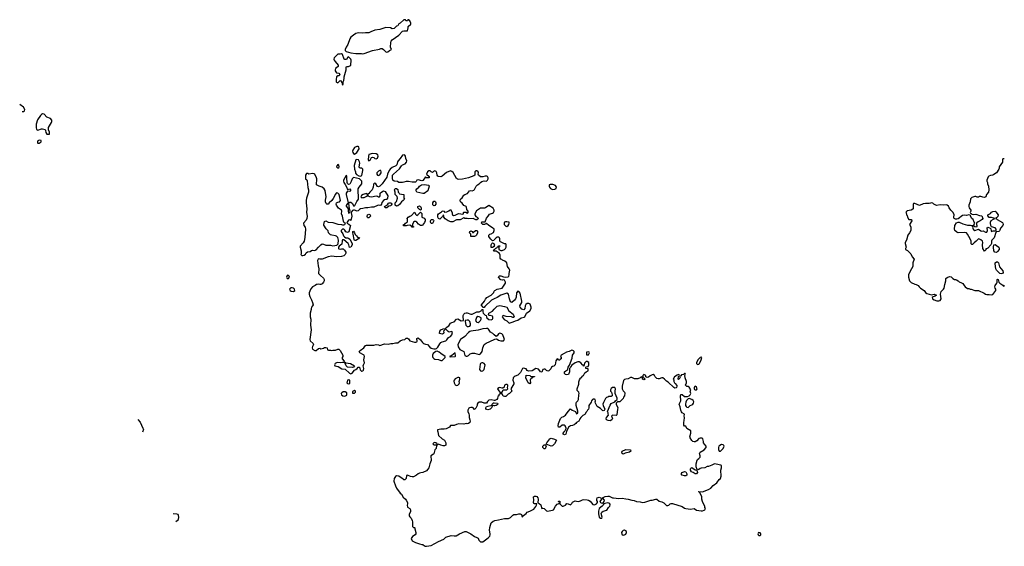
# Model space of a CAD drawing. Header units: inches. Extents: x 2396598 to 2566999, y 262085 to 451979.
# Tile 3 of 256: x 2422088 to 2438502, y 280501 to 289286. Entities that reach past the tile are written whole.
import ezdxf

# ---------------------------------------------------------------- set-up
doc = ezdxf.new("R2010")
doc.units = ezdxf.units.IN
doc.header["$MEASUREMENT"] = 0
doc.layers.add('C4228', color=7, linetype='Continuous')
doc.layers.add('C4238', color=7, linetype='Continuous')

msp = doc.modelspace()

# ---------------------------------------------------------------- linework, layer by layer
at = {"layer": 'C4228', "color": 5, "elevation": 60}
for points in [[(2428570, 289286), (2428558, 289282), (2428550, 289266), (2428527, 289267), (2428522, 289282), (2428490, 289286), (2428433, 289227), (2428406, 289214), (2428390, 289186), (2428370, 289178), (2428330, 289138), (2428296, 289136), (2428269, 289149), (2428190, 289153), (2428090, 289122), (2428010, 289113), (2427996, 289104), (2427952, 289090), (2427910, 289069), (2427850, 289069), (2427810, 289063), (2427730, 289069), (2427690, 289055), (2427650, 289029), (2427610, 288995), (2427591, 288969), (2427557, 288870), (2427530, 288829), (2427511, 288790), (2427516, 288770), (2427530, 288756), (2427610, 288731), (2427690, 288721), (2427784, 288724), (2427810, 288714), (2427830, 288722), (2427968, 288772), (2428084, 288796), (2428110, 288806), (2428130, 288803), (2428150, 288791), (2428190, 288752), (2428210, 288742), (2428226, 288750), (2428250, 288774), (2428286, 288790), (2428269, 288829), (2428275, 288905), (2428282, 288930), (2428298, 288950), (2428408, 289030), (2428468, 289092), (2428490, 289102), (2428550, 289102), (2428566, 289150), (2428566, 289170), (2428606, 289210), (2428606, 289230), (2428590, 289266)], [(2427450, 288715), (2427430, 288709), (2427390, 288708), (2427332, 288650), (2427326, 288630), (2427331, 288610), (2427346, 288586), (2427398, 288530), (2427395, 288505), (2427351, 288470), (2427345, 288450), (2427346, 288430), (2427370, 288398), (2427410, 288392), (2427422, 288370), (2427414, 288350), (2427390, 288348), (2427367, 288333), (2427361, 288290), (2427365, 288250), (2427370, 288242), (2427390, 288234), (2427430, 288274), (2427444, 288264), (2427460, 288240), (2427470, 288194), (2427478, 288210), (2427478, 288250), (2427490, 288274), (2427499, 288310), (2427499, 288330), (2427529, 288450), (2427529, 288491), (2427536, 288504), (2427570, 288507), (2427590, 288516), (2427607, 288530), (2427615, 288610), (2427609, 288630), (2427584, 288650), (2427570, 288669), (2427558, 288662), (2427536, 288624), (2427530, 288619), (2427510, 288619), (2427499, 288630), (2427470, 288706)], [(2422470, 287714), (2422450, 287705), (2422435, 287690), (2422384, 287616), (2422362, 287542), (2422361, 287490), (2422370, 287454), (2422390, 287442), (2422450, 287465), (2422470, 287465), (2422510, 287452), (2422520, 287440), (2422524, 287404), (2422538, 287378), (2422570, 287374), (2422582, 287378), (2422586, 287410), (2422568, 287450), (2422569, 287490), (2422619, 287570), (2422624, 287590), (2422622, 287610), (2422599, 287639), (2422538, 287658), (2422494, 287710)], [(2422410, 287275), (2422390, 287266), (2422382, 287250), (2422382, 287230), (2422390, 287225), (2422410, 287226), (2422448, 287250), (2422446, 287270)], [(2427733, 287173), (2427708, 287172), (2427670, 287153), (2427641, 287110), (2427637, 287090), (2427641, 287070), (2427650, 287052), (2427670, 287045), (2427710, 287071), (2427749, 287130), (2427744, 287164)], [(2427705, 286955), (2427690, 286946), (2427666, 286854), (2427670, 286794), (2427685, 286750), (2427687, 286727), (2427704, 286704), (2427740, 286680), (2427770, 286676), (2427790, 286685), (2427809, 286770), (2427808, 286790), (2427790, 286808), (2427770, 286808), (2427755, 286815), (2427749, 286829), (2427757, 286890), (2427755, 286915), (2427738, 286950)], [(2427970, 287053), (2427910, 287035), (2427901, 287010), (2427898, 286950), (2427910, 286932), (2427930, 286942), (2427945, 286975), (2427955, 286985), (2427969, 286991), (2427990, 286985), (2428010, 286971), (2428030, 286967), (2428050, 286978), (2428065, 287010), (2428059, 287030), (2428030, 287047)], [(2427390, 286869), (2427375, 286850), (2427371, 286830), (2427390, 286811), (2427410, 286821), (2427414, 286830), (2427410, 286858)], [(2428090, 286769), (2428070, 286759), (2428041, 286730), (2428041, 286710), (2428050, 286692), (2428070, 286687), (2428090, 286696), (2428114, 286730), (2428115, 286750), (2428108, 286768)], [(2426970, 286722), (2426910, 286708), (2426890, 286718), (2426870, 286718), (2426854, 286690), (2426854, 286630), (2426873, 286613), (2426880, 286600), (2426891, 286489), (2426903, 286450), (2426904, 286430), (2426904, 286410), (2426868, 286310), (2426862, 286270), (2426862, 286230), (2426874, 286130), (2426867, 286070), (2426881, 286010), (2426875, 285970), (2426861, 285939), (2426819, 285890), (2426823, 285850), (2426844, 285824), (2426851, 285791), (2426843, 285650), (2426828, 285592), (2426816, 285564), (2426766, 285510), (2426761, 285490), (2426778, 285430), (2426778, 285382), (2426774, 285370), (2426793, 285353), (2426810, 285352), (2426830, 285358), (2426850, 285372), (2426864, 285396), (2426886, 285414), (2426930, 285419), (2426950, 285435), (2426970, 285441), (2427010, 285438), (2427030, 285447), (2427070, 285494), (2427110, 285532), (2427130, 285545), (2427150, 285541), (2427190, 285524), (2427267, 285527), (2427310, 285516), (2427376, 285524), (2427395, 285545), (2427404, 285610), (2427394, 285654), (2427370, 285675), (2427350, 285682), (2427291, 285689), (2427270, 285698), (2427233, 285730), (2427230, 285766), (2427196, 285796), (2427160, 285860), (2427157, 285870), (2427170, 285922), (2427190, 285931), (2427231, 285911), (2427310, 285903), (2427390, 285873), (2427450, 285870), (2427470, 285864), (2427490, 285863), (2427508, 285870), (2427518, 285890), (2427499, 285899), (2427483, 285923), (2427470, 286008), (2427452, 286050), (2427457, 286090), (2427453, 286110), (2427404, 286144), (2427369, 286190), (2427366, 286210), (2427369, 286231), (2427390, 286243), (2427418, 286250), (2427433, 286270), (2427412, 286372), (2427390, 286394), (2427370, 286395), (2427362, 286390), (2427350, 286378), (2427316, 286304), (2427291, 286270), (2427248, 286232), (2427230, 286209), (2427210, 286209), (2427197, 286217), (2427184, 286250), (2427184, 286276), (2427197, 286330), (2427179, 286439), (2427163, 286463), (2427132, 286492), (2427078, 286510), (2427035, 286530), (2427039, 286630), (2427034, 286650), (2427008, 286708), (2426996, 286716)], [(2427530, 286689), (2427485, 286610), (2427485, 286590), (2427491, 286570), (2427516, 286536), (2427537, 286497), (2427550, 286452), (2427590, 286465), (2427605, 286450), (2427602, 286430), (2427590, 286422), (2427550, 286428), (2427531, 286390), (2427528, 286372), (2427565, 286230), (2427550, 286221), (2427528, 286188), (2427531, 286170), (2427542, 286162), (2427563, 286130), (2427563, 286090), (2427570, 286058), (2427590, 286072), (2427599, 286090), (2427579, 286170), (2427573, 286230), (2427590, 286244), (2427610, 286243), (2427637, 286217), (2427650, 286181), (2427670, 286178), (2427676, 286184), (2427710, 286252), (2427738, 286290), (2427733, 286467), (2427746, 286494), (2427789, 286550), (2427794, 286570), (2427789, 286590), (2427775, 286610), (2427750, 286629), (2427650, 286655), (2427630, 286629), (2427615, 286585), (2427590, 286542), (2427570, 286539), (2427555, 286555), (2427549, 286569), (2427540, 286640), (2427542, 286682)], [(2428370, 286175), (2428347, 286193), (2428348, 286232), (2428370, 286254), (2428384, 286310), (2428378, 286338), (2428346, 286370), (2428348, 286410), (2428338, 286450), (2428348, 286472), (2428370, 286471), (2428390, 286452), (2428398, 286410), (2428411, 286391), (2428422, 286382), (2428450, 286374), (2428494, 286370), (2428492, 286310), (2428502, 286290), (2428482, 286270), (2428450, 286250), (2428417, 286203), (2428390, 286179)], [(2428810, 286384), (2428710, 286410), (2428697, 286430), (2428698, 286450), (2428710, 286467), (2428744, 286490), (2428755, 286510), (2428788, 286530), (2428830, 286535), (2428906, 286526), (2428913, 286510), (2428890, 286430), (2428830, 286389)], [(2427870, 286386), (2427814, 286370), (2427785, 286355), (2427774, 286330), (2427790, 286314), (2427810, 286322), (2427830, 286322), (2427886, 286350), (2427882, 286382)], [(2428190, 286145), (2428178, 286150), (2428168, 286170), (2428220, 286200), (2428236, 286224), (2428248, 286232), (2428271, 286231), (2428284, 286224), (2428292, 286210), (2428282, 286190), (2428270, 286182), (2428244, 286176), (2428210, 286149)], [(2428770, 286106), (2428750, 286118), (2428725, 286150), (2428726, 286170), (2428750, 286183), (2428770, 286170), (2428778, 286150), (2428780, 286120)], [(2428990, 286179), (2428976, 286196), (2428976, 286230), (2428990, 286261), (2429010, 286259), (2429019, 286250), (2429027, 286230), (2429026, 286210), (2429010, 286185)], [(2427890, 285978), (2427885, 285985), (2427883, 286003), (2427887, 286033), (2427910, 286043), (2427932, 286032), (2427937, 286010), (2427910, 285983)], [(2428770, 285855), (2428734, 285874), (2428710, 285908), (2428690, 285918), (2428670, 285918), (2428650, 285906), (2428634, 285870), (2428638, 285838), (2428650, 285834), (2428650, 285826), (2428630, 285826), (2428622, 285842), (2428590, 285858), (2428545, 285855), (2428530, 285848), (2428488, 285848), (2428486, 285870), (2428510, 285874), (2428518, 285890), (2428550, 285914), (2428555, 285950), (2428549, 285970), (2428562, 285990), (2428590, 286011), (2428610, 286012), (2428620, 286020), (2428670, 286074), (2428690, 286034), (2428710, 286022), (2428726, 286030), (2428770, 286074), (2428792, 286052), (2428794, 285990), (2428830, 285974), (2428845, 285950), (2428846, 285930), (2428838, 285902), (2428822, 285878), (2428800, 285860), (2428790, 285855)], [(2428950, 285886), (2428938, 285910), (2428938, 285930), (2428950, 285951), (2428974, 285950), (2428984, 285944), (2428991, 285930), (2428970, 285888)], [(2427690, 285601), (2427670, 285602), (2427661, 285621), (2427647, 285710), (2427639, 285730), (2427639, 285750), (2427650, 285759), (2427670, 285731), (2427681, 285701), (2427700, 285680), (2427720, 285660), (2427751, 285650), (2427734, 285630)], [(2429609, 285669), (2429607, 285707), (2429589, 285729), (2429590, 285752), (2429610, 285762), (2429620, 285760), (2429634, 285750), (2429638, 285738), (2429650, 285734), (2429686, 285770), (2429714, 285770), (2429722, 285750), (2429722, 285730), (2429702, 285690), (2429690, 285678), (2429670, 285669)], [(2426550, 285024), (2426539, 285010), (2426537, 284990), (2426548, 284968), (2426570, 284968), (2426585, 284990), (2426581, 285010), (2426570, 285021)], [(2426630, 284813), (2426608, 284812), (2426596, 284804), (2426587, 284790), (2426594, 284770), (2426616, 284756), (2426650, 284749), (2426674, 284766), (2426667, 284790), (2426650, 284805)], [(2429727, 284333), (2429703, 284317), (2429686, 284270), (2429699, 284250), (2429710, 284242), (2429730, 284236), (2429750, 284245), (2429772, 284270), (2429783, 284290), (2429779, 284310), (2429750, 284327)], [(2429550, 284276), (2429514, 284270), (2429512, 284250), (2429526, 284190), (2429546, 284170), (2429570, 284168), (2429590, 284175), (2429601, 284190), (2429603, 284210), (2429592, 284252), (2429570, 284273)], [(2429050, 283758), (2429027, 283753), (2428982, 283718), (2428968, 283692), (2428969, 283670), (2428976, 283650), (2428992, 283632), (2429010, 283621), (2429070, 283620), (2429110, 283598), (2429130, 283598), (2429182, 283650), (2429182, 283670), (2429110, 283718), (2429082, 283742)], [(2429350, 283726), (2429290, 283686), (2429254, 283670), (2429262, 283662), (2429350, 283665), (2429355, 283675)], [(2429790, 283561), (2429768, 283552), (2429763, 283537), (2429754, 283450), (2429771, 283430), (2429790, 283424), (2429810, 283426), (2429831, 283449), (2429849, 283530), (2429830, 283552), (2429810, 283561)], [(2429410, 283319), (2429390, 283318), (2429347, 283293), (2429329, 283271), (2429324, 283256), (2429328, 283230), (2429350, 283194), (2429370, 283186), (2429390, 283188), (2429415, 283210), (2429421, 283230), (2429416, 283250), (2429427, 283290), (2429424, 283310)], [(2427570, 283278), (2427551, 283270), (2427545, 283245), (2427544, 283230), (2427550, 283219), (2427570, 283211), (2427590, 283218), (2427594, 283246), (2427589, 283270)], [(2427499, 283079), (2427482, 283078), (2427456, 283064), (2427448, 283050), (2427451, 283030), (2427472, 283012), (2427510, 283004), (2427540, 283020), (2427544, 283050), (2427539, 283059), (2427516, 283076)], [(2427670, 283098), (2427638, 283082), (2427634, 283070), (2427638, 283058), (2427670, 283054), (2427686, 283070), (2427686, 283090)], [(2429010, 282234), (2428994, 282230), (2428974, 282210), (2428990, 282194), (2429030, 282194), (2429042, 282198), (2429046, 282210), (2429026, 282230)]]:
    msp.add_lwpolyline(points, close=True, dxfattribs=at)
for points in [[(2422131, 287756), (2422150, 287755), (2422170, 287765), (2422172, 287790), (2422150, 287824), (2422088, 287872)], [(2430000, 285613), (2429990, 285602), (2429970, 285598), (2429942, 285622), (2429918, 285650), (2429908, 285668), (2429908, 285690), (2429926, 285710), (2429950, 285716), (2429984, 285736), (2429994, 285750), (2429999, 285770), (2429995, 285790), (2429972, 285812), (2429908, 285850), (2429870, 285886), (2429834, 285870), (2429810, 285869), (2429788, 285890), (2429790, 285912), (2429850, 285914), (2429867, 285973), (2429898, 286010), (2429918, 286042), (2429970, 286057), (2429985, 286070), (2429996, 286090), (2429997, 286110), (2429980, 286140), (2429910, 286188), (2429852, 286148), (2429836, 286144), (2429770, 286143), (2429704, 286096), (2429676, 286050), (2429676, 286030), (2429690, 286002), (2429714, 285990), (2429734, 285970), (2429710, 285948), (2429690, 285948), (2429649, 285969), (2429570, 285964), (2429550, 285969), (2429510, 285969), (2429490, 285978), (2429430, 285949), (2429370, 285945), (2429310, 285913), (2429275, 285915), (2429230, 285929), (2429182, 285962), (2429158, 285990), (2429158, 286018), (2429150, 286026), (2429138, 286002), (2429090, 285958), (2429070, 285968), (2429059, 285990), (2429059, 286030), (2429069, 286050), (2429121, 286079), (2429130, 286091), (2429150, 286098), (2429162, 286090), (2429170, 286074), (2429210, 286081), (2429243, 286097), (2429270, 286122), (2429295, 286070), (2429296, 286050), (2429305, 286030), (2429321, 286021), (2429350, 286023), (2429390, 286046), (2429410, 286051), (2429476, 286044), (2429486, 286050), (2429488, 286070), (2429493, 286073), (2429530, 286074), (2429550, 286054), (2429566, 286070), (2429566, 286090), (2429556, 286096), (2429540, 286120), (2429536, 286156), (2429528, 286168), (2429490, 286188), (2429466, 286226), (2429439, 286250), (2429429, 286270), (2429439, 286290), (2429464, 286316), (2429490, 286358), (2429509, 286371), (2429554, 286386), (2429588, 286430), (2429610, 286435), (2429630, 286431), (2429659, 286441), (2429669, 286451), (2429699, 286510), (2429722, 286530), (2429750, 286546), (2429769, 286571), (2429790, 286586), (2429830, 286595), (2429870, 286592), (2429889, 286611), (2429895, 286630), (2429898, 286650), (2429888, 286668), (2429875, 286675), (2429850, 286675), (2429810, 286664), (2429770, 286664), (2429734, 286694), (2429729, 286710), (2429734, 286730), (2429729, 286750), (2429710, 286764), (2429690, 286764), (2429676, 286750), (2429676, 286690), (2429660, 286680), (2429570, 286648), (2429470, 286624), (2429410, 286618), (2429384, 286624), (2429370, 286635), (2429314, 286734), (2429294, 286754), (2429270, 286765), (2429205, 286735), (2429130, 286673), (2429110, 286665), (2429070, 286669), (2429058, 286678), (2429049, 286690), (2429042, 286730), (2429030, 286755), (2429010, 286762), (2428986, 286754), (2428970, 286738), (2428950, 286746), (2428930, 286762), (2428910, 286764), (2428885, 286750), (2428872, 286710), (2428914, 286670), (2428914, 286650), (2428868, 286648), (2428850, 286666), (2428832, 286630), (2428810, 286604), (2428790, 286599), (2428730, 286615), (2428710, 286608), (2428696, 286584), (2428684, 286576), (2428630, 286573), (2428570, 286587), (2428533, 286587), (2428490, 286578), (2428470, 286569), (2428408, 286568), (2428387, 286587), (2428330, 286594), (2428310, 286609), (2428301, 286630), (2428301, 286670), (2428305, 286690), (2428317, 286710), (2428420, 286800), (2428454, 286850), (2428470, 286863), (2428516, 286884), (2428538, 286910), (2428539, 286930), (2428525, 286970), (2428521, 287010), (2428510, 287024), (2428495, 287030), (2428470, 287024), (2428432, 286968), (2428395, 286930), (2428386, 286914), (2428374, 286866), (2428359, 286850), (2428299, 286821), (2428266, 286794), (2428246, 286770), (2428221, 286710), (2428210, 286658), (2428130, 286548), (2428090, 286508), (2428070, 286498), (2428050, 286506), (2428026, 286550), (2428010, 286558), (2427994, 286550), (2427986, 286534), (2427981, 286490), (2427961, 286450), (2427922, 286410), (2427910, 286386), (2427898, 286382), (2427894, 286370), (2427894, 286350), (2427918, 286338), (2427950, 286331), (2428030, 286345), (2428050, 286342), (2428070, 286332), (2428087, 286333), (2428098, 286350), (2428095, 286390), (2428123, 286417), (2428151, 286431), (2428178, 286418), (2428225, 286350), (2428222, 286310), (2428214, 286290), (2428210, 286286), (2428190, 286288), (2428170, 286282), (2428150, 286269), (2428125, 286235), (2428118, 286210), (2428106, 286194), (2428091, 286189), (2428070, 286193), (2428050, 286187), (2427990, 286156), (2427950, 286159), (2427890, 286147), (2427850, 286149), (2427810, 286134), (2427770, 286129), (2427750, 286122), (2427730, 286098), (2427711, 286089), (2427670, 286107), (2427650, 286107), (2427638, 286102), (2427618, 286082), (2427614, 286066), (2427626, 286010), (2427610, 285938), (2427590, 285948), (2427570, 285944), (2427547, 285910), (2427542, 285890), (2427575, 285875), (2427601, 285850), (2427572, 285748), (2427550, 285736), (2427540, 285740), (2427527, 285747), (2427510, 285773), (2427490, 285789), (2427470, 285793), (2427448, 285772), (2427447, 285750), (2427473, 285713), (2427483, 285683), (2427501, 285661), (2427527, 285647), (2427550, 285647), (2427570, 285641), (2427590, 285623), (2427630, 285550), (2427633, 285530), (2427610, 285493), (2427586, 285486), (2427575, 285530), (2427564, 285550), (2427493, 285613), (2427470, 285615), (2427463, 285597), (2427457, 285543), (2427437, 285523), (2427412, 285510), (2427405, 285490), (2427405, 285470), (2427410, 285465), (2427430, 285458), (2427450, 285465), (2427482, 285462), (2427502, 285442), (2427525, 285410), (2427525, 285390), (2427511, 285370), (2427491, 285349), (2427450, 285333), (2427370, 285329), (2427290, 285341), (2427230, 285329), (2427129, 285289), (2427089, 285289), (2427070, 285295), (2427062, 285290), (2427052, 285268), (2427062, 285182), (2427074, 285130), (2427071, 285051), (2427100, 285020), (2427154, 284974), (2427161, 284950), (2427161, 284930), (2427155, 284910), (2427130, 284877), (2427109, 284869), (2427089, 284869), (2427070, 284875), (2427047, 284867), (2427033, 284867), (2427014, 284850), (2426970, 284829), (2426942, 284798), (2426923, 284757), (2426916, 284730), (2426916, 284710), (2426926, 284670), (2426954, 284614), (2426971, 284570), (2426978, 284530), (2426971, 284510), (2426952, 284490), (2426945, 284470), (2426945, 284450), (2426932, 284390), (2426931, 284330), (2426941, 284290), (2426936, 284190), (2426946, 284110), (2426926, 283950), (2426932, 283930), (2426982, 283882), (2426985, 283870), (2426967, 283833), (2426963, 283810), (2426971, 283790), (2427010, 283766), (2427030, 283766), (2427070, 283801), (2427090, 283805), (2427110, 283798), (2427150, 283805), (2427170, 283816), (2427190, 283818), (2427212, 283810), (2427218, 283778), (2427233, 283773), (2427270, 283771), (2427285, 283765), (2427310, 283771), (2427350, 283771), (2427390, 283792), (2427410, 283792), (2427432, 283770), (2427477, 283690), (2427476, 283670), (2427461, 283650), (2427462, 283630), (2427499, 283590), (2427501, 283581), (2427523, 283563), (2427605, 283550), (2427671, 283510), (2427651, 283489), (2427635, 283485), (2427550, 283489), (2427530, 283514), (2427513, 283550), (2427515, 283555), (2427506, 283566), (2427470, 283568), (2427430, 283560), (2427390, 283568), (2427370, 283564), (2427349, 283551), (2427341, 283539), (2427337, 283530), (2427343, 283510), (2427399, 283499), (2427459, 283459), (2427516, 283456), (2427586, 283390), (2427610, 283381), (2427630, 283390), (2427670, 283439), (2427692, 283448), (2427714, 283466), (2427730, 283491), (2427751, 283491), (2427765, 283445), (2427784, 283424), (2427790, 283422), (2427810, 283428), (2427818, 283442), (2427822, 283470), (2427813, 283510), (2427819, 283530), (2427833, 283550), (2427836, 283564), (2427827, 283610), (2427837, 283670), (2427828, 283688), (2427817, 283697), (2427758, 283730), (2427748, 283750), (2427766, 283770), (2427824, 283810), (2427850, 283851), (2427870, 283856), (2427990, 283856), (2428030, 283865), (2428070, 283862), (2428090, 283852), (2428170, 283878), (2428230, 283871), (2428276, 283884), (2428310, 283885), (2428350, 283898), (2428390, 283898), (2428429, 283931), (2428470, 283946), (2428509, 283951), (2428530, 283972), (2428550, 283972), (2428570, 283962), (2428592, 283930), (2428670, 283905), (2428690, 283906), (2428706, 283910), (2428715, 283925), (2428715, 283935), (2428708, 283950), (2428709, 283970), (2428730, 283978), (2428770, 283945), (2428800, 283900), (2428822, 283882), (2428850, 283872), (2428888, 283868), (2428924, 283824), (2428949, 283809), (2428990, 283797), (2429022, 283798), (2429037, 283803), (2429056, 283824), (2429090, 283877), (2429110, 283901), (2429130, 283913), (2429190, 283927), (2429210, 283943), (2429238, 283982), (2429270, 284003), (2429290, 284027), (2429301, 284070), (2429290, 284084), (2429250, 284076), (2429230, 284085), (2429190, 284126), (2429178, 284122), (2429174, 284110), (2429152, 284090), (2429156, 284070), (2429151, 284050), (2429130, 284039), (2429086, 284050), (2429090, 284092), (2429108, 284110), (2429146, 284130), (2429190, 284134), (2429198, 284150), (2429240, 284180), (2429270, 284225), (2429290, 284236), (2429330, 284245), (2429370, 284292), (2429390, 284298), (2429450, 284261), (2429486, 284270), (2429489, 284290), (2429480, 284320), (2429479, 284350), (2429490, 284372), (2429510, 284391), (2429530, 284398), (2429550, 284398), (2429610, 284374), (2429630, 284374), (2429710, 284412), (2429750, 284412), (2429778, 284430), (2429790, 284454), (2429810, 284454), (2429811, 284410), (2429816, 284390), (2429850, 284356), (2429862, 284350), (2429867, 284327), (2429878, 284310), (2429910, 284286), (2429950, 284281), (2429968, 284290), (2429977, 284303), (2429975, 284330), (2429970, 284338), (2429930, 284349), (2429906, 284350), (2429902, 284370), (2429909, 284391), (2429970, 284426), (2430000, 284458)], [(2430000, 285516), (2429998, 285502), (2429970, 285488), (2429950, 285486), (2429948, 285490), (2429949, 285530), (2429958, 285550), (2429970, 285562), (2429990, 285554), (2430000, 285534)], [(2430000, 285427), (2429986, 285430), (2430000, 285444)], [(2430000, 284628), (2429952, 284608), (2429840, 284500), (2429830, 284486), (2429807, 284487), (2429802, 284502), (2429786, 284510), (2429786, 284530), (2429838, 284590), (2429855, 284625), (2429878, 284650), (2429948, 284690), (2429990, 284734), (2430000, 284756)], [(2430000, 284029), (2429973, 284053), (2429936, 284076), (2429905, 284125), (2429890, 284134), (2429870, 284137), (2429810, 284130), (2429730, 284108), (2429610, 284091), (2429590, 284085), (2429570, 284070), (2429510, 284002), (2429434, 283950), (2429394, 283870), (2429400, 283830), (2429426, 283786), (2429492, 283750), (2429510, 283684), (2429530, 283675), (2429550, 283675), (2429570, 283686), (2429598, 283710), (2429630, 283723), (2429670, 283724), (2429750, 283701), (2429770, 283711), (2429796, 283750), (2429810, 283812), (2429830, 283865), (2429864, 283890), (2430000, 283950)], [(2430000, 282936), (2429950, 282942), (2429910, 282938), (2429885, 282915), (2429867, 282887), (2429830, 282888), (2429790, 282908), (2429750, 282908), (2429725, 282890), (2429712, 282870), (2429712, 282850), (2429690, 282806), (2429670, 282786), (2429649, 282809), (2429635, 282815), (2429610, 282817), (2429588, 282812), (2429577, 282803), (2429559, 282770), (2429556, 282750), (2429576, 282710), (2429581, 282690), (2429583, 282650), (2429594, 282610), (2429596, 282590), (2429590, 282569), (2429570, 282549), (2429550, 282542), (2429530, 282548), (2429490, 282538), (2429410, 282542), (2429370, 282534), (2429330, 282515), (2429270, 282518), (2429251, 282489), (2429197, 282463), (2429165, 282455), (2429107, 282453), (2429054, 282446), (2429052, 282430), (2429061, 282410), (2429071, 282351), (2429132, 282292), (2429170, 282272), (2429192, 282230), (2429192, 282190), (2429170, 282178), (2429150, 282179), (2429109, 282189), (2429070, 282206), (2429058, 282202), (2429050, 282186), (2429038, 282182), (2429032, 282130), (2429011, 282109), (2428990, 282046), (2428984, 282036), (2428942, 282010), (2428945, 281930), (2428923, 281877), (2428906, 281810), (2428893, 281787), (2428870, 281762), (2428806, 281734), (2428775, 281725), (2428750, 281724), (2428728, 281712), (2428702, 281690), (2428650, 281662), (2428630, 281658), (2428603, 281663), (2428550, 281686), (2428538, 281682), (2428532, 281630), (2428510, 281608), (2428490, 281608), (2428480, 281620), (2428406, 281670), (2428370, 281678), (2428350, 281666), (2428332, 281630), (2428326, 281590), (2428351, 281510), (2428371, 281470), (2428428, 281388), (2428452, 281370), (2428482, 281322), (2428518, 281290), (2428531, 281270), (2428551, 281230), (2428551, 281210), (2428545, 281190), (2428550, 281154), (2428592, 281130), (2428602, 281110), (2428600, 281080), (2428582, 281030), (2428582, 281010), (2428590, 280994), (2428614, 280970), (2428631, 280931), (2428638, 280910), (2428634, 280830), (2428650, 280814), (2428670, 280814), (2428674, 280810), (2428674, 280790), (2428691, 280729), (2428691, 280709), (2428682, 280690), (2428635, 280665), (2428612, 280630), (2428632, 280590), (2428684, 280564), (2428750, 280541), (2428790, 280531), (2428811, 280531), (2428834, 280510), (2428845, 280505), (2428870, 280501), (2428910, 280507), (2428950, 280517), (2429070, 280583), (2429157, 280623), (2429190, 280652), (2429280, 280680), (2429330, 280675), (2429362, 280678), (2429418, 280710), (2429510, 280746), (2429530, 280746), (2429610, 280711), (2429670, 280667), (2429711, 280650), (2429730, 280635), (2429743, 280603), (2429770, 280577), (2429790, 280574), (2429810, 280578), (2429900, 280640), (2429925, 280670), (2429932, 280690), (2429932, 280710), (2429919, 280770), (2429923, 280817), (2429948, 280892), (2429980, 280920), (2430000, 280928)], [(2430000, 282846), (2429992, 282848), (2429970, 282846), (2429962, 282838), (2429951, 282810), (2429930, 282789), (2429890, 282775), (2429858, 282790), (2429858, 282810), (2429870, 282834), (2429962, 282858), (2429966, 282870), (2429988, 282892), (2430000, 282892)], [(2424056, 282614), (2424094, 282570), (2424142, 282470), (2424149, 282450), (2424133, 282407)], [(2424692, 280915), (2424733, 280950), (2424739, 280990), (2424737, 281017), (2424728, 281030), (2424710, 281037), (2424644, 281043)]]:
    msp.add_lwpolyline(points, dxfattribs=at)
at = {"layer": 'C4238', "color": 5, "elevation": 60}
for points in [[(2438502, 286962), (2438490, 286966), (2438478, 286962), (2438474, 286950), (2438474, 286910), (2438418, 286830), (2438418, 286810), (2438411, 286790), (2438371, 286729), (2438330, 286701), (2438310, 286693), (2438270, 286689), (2438244, 286676), (2438235, 286665), (2438213, 286607), (2438212, 286590), (2438222, 286570), (2438222, 286550), (2438238, 286510), (2438246, 286450), (2438236, 286410), (2438205, 286370), (2438194, 286330), (2438170, 286318), (2438143, 286323), (2438110, 286338), (2438090, 286338), (2438070, 286328), (2438050, 286328), (2438030, 286338), (2438010, 286338), (2437962, 286318), (2437941, 286299), (2437935, 286245), (2437911, 286190), (2437911, 286170), (2437918, 286150), (2437942, 286110), (2437942, 286090), (2437934, 286070), (2437938, 286058), (2437950, 286054), (2437962, 286042), (2437990, 286038), (2438030, 286042), (2438090, 286022), (2438130, 286014), (2438142, 285970), (2438132, 285950), (2438102, 285930), (2438065, 285915), (2438043, 285897), (2438038, 285890), (2438038, 285870), (2438045, 285850), (2438044, 285836), (2438036, 285824), (2438009, 285829), (2437990, 285846), (2437978, 285842), (2437974, 285826), (2437985, 285790), (2437990, 285785), (2438010, 285771), (2438070, 285791), (2438110, 285765), (2438130, 285758), (2438150, 285766), (2438190, 285744), (2438210, 285744), (2438217, 285750), (2438223, 285770), (2438215, 285810), (2438230, 285825), (2438256, 285816), (2438266, 285806), (2438275, 285795), (2438283, 285763), (2438290, 285752), (2438317, 285763), (2438356, 285764), (2438366, 285770), (2438365, 285790), (2438351, 285811), (2438288, 285828), (2438277, 285850), (2438272, 285890), (2438273, 285910), (2438285, 285935), (2438320, 285960), (2438346, 285970), (2438290, 285988), (2438250, 285988), (2438227, 286013), (2438226, 286030), (2438269, 286051), (2438286, 286074), (2438312, 286088), (2438350, 286091), (2438363, 286083), (2438397, 286030), (2438395, 286004), (2438370, 285978), (2438354, 285970), (2438370, 285965), (2438385, 285950), (2438470, 285901), (2438479, 285890), (2438483, 285870), (2438476, 285850), (2438439, 285810), (2438427, 285773), (2438419, 285761), (2438410, 285754), (2438371, 285749), (2438363, 285737), (2438332, 285648), (2438295, 285610), (2438287, 285590), (2438286, 285554), (2438278, 285530), (2438230, 285475), (2438206, 285466), (2438194, 285466), (2438192, 285448), (2438170, 285426), (2438144, 285470), (2438138, 285530), (2438146, 285570), (2438137, 285590), (2438110, 285614), (2438090, 285625), (2438070, 285629), (2438035, 285590), (2437997, 285563), (2437970, 285535), (2437958, 285538), (2437948, 285548), (2437949, 285590), (2437935, 285630), (2437889, 285709), (2437869, 285729), (2437830, 285736), (2437730, 285733), (2437710, 285741), (2437679, 285770), (2437673, 285793), (2437676, 285850), (2437704, 285896), (2437730, 285911), (2437750, 285911), (2437810, 285882), (2437890, 285856), (2437930, 285856), (2437950, 285851), (2437990, 285854), (2438008, 285890), (2438002, 285910), (2437981, 285950), (2437961, 285970), (2437938, 286010), (2437938, 286018), (2437930, 286026), (2437908, 286028), (2437870, 286021), (2437830, 286024), (2437803, 286017), (2437730, 285964), (2437710, 285957), (2437690, 285957), (2437666, 285970), (2437660, 285980), (2437658, 285990), (2437664, 286030), (2437650, 286068), (2437610, 286108), (2437582, 286150), (2437574, 286174), (2437550, 286194), (2437530, 286199), (2437490, 286194), (2437430, 286199), (2437370, 286188), (2437326, 286210), (2437310, 286226), (2437290, 286228), (2437273, 286227), (2437250, 286218), (2437190, 286219), (2437150, 286213), (2437090, 286188), (2437010, 286218), (2436990, 286218), (2436982, 286210), (2436982, 286130), (2436977, 286123), (2436950, 286108), (2436884, 286096), (2436870, 286086), (2436862, 286070), (2436874, 286050), (2436874, 286030), (2436882, 286022), (2436890, 285994), (2436910, 285954), (2436952, 285952), (2436962, 285930), (2436922, 285870), (2436945, 285830), (2436946, 285790), (2436941, 285770), (2436921, 285730), (2436891, 285690), (2436871, 285610), (2436851, 285570), (2436851, 285550), (2436865, 285490), (2436862, 285478), (2436854, 285470), (2436854, 285450), (2436890, 285434), (2436941, 285381), (2436967, 285330), (2437001, 285290), (2436979, 285230), (2436975, 285170), (2436930, 285089), (2436904, 285030), (2436907, 284990), (2436923, 284930), (2436950, 284901), (2437010, 284875), (2437030, 284870), (2437065, 284850), (2437081, 284830), (2437106, 284810), (2437168, 284768), (2437190, 284736), (2437210, 284721), (2437290, 284698), (2437334, 284710), (2437371, 284691), (2437350, 284675), (2437316, 284664), (2437302, 284650), (2437305, 284630), (2437330, 284611), (2437377, 284597), (2437410, 284596), (2437430, 284602), (2437449, 284630), (2437439, 284710), (2437441, 284730), (2437450, 284751), (2437489, 284790), (2437501, 284810), (2437509, 284870), (2437529, 284930), (2437525, 284950), (2437529, 284971), (2437550, 284985), (2437590, 285001), (2437615, 284995), (2437642, 284970), (2437670, 284951), (2437691, 284951), (2437705, 284945), (2437730, 284932), (2437750, 284912), (2437790, 284898), (2437810, 284885), (2437830, 284852), (2437852, 284830), (2437890, 284802), (2437910, 284802), (2437930, 284792), (2437950, 284792), (2438010, 284771), (2438050, 284771), (2438070, 284766), (2438165, 284725), (2438190, 284705), (2438210, 284701), (2438250, 284703), (2438290, 284696), (2438310, 284704), (2438361, 284770), (2438360, 284790), (2438349, 284809), (2438344, 284830), (2438350, 284850), (2438378, 284890), (2438384, 284910), (2438383, 284950), (2438390, 284956), (2438398, 284950), (2438410, 284910), (2438430, 284891), (2438477, 284857), (2438490, 284842), (2438510, 284852)], [(2430000, 285444), (2430027, 285473), (2430042, 285478), (2430047, 285493), (2430062, 285498), (2430066, 285510), (2430073, 285513), (2430090, 285514), (2430094, 285510), (2430078, 285502), (2430073, 285487), (2430074, 285450), (2430110, 285438), (2430130, 285438), (2430170, 285452), (2430188, 285470), (2430195, 285490), (2430196, 285536), (2430190, 285546), (2430170, 285546), (2430101, 285581), (2430094, 285594), (2430094, 285630), (2430089, 285649), (2430076, 285656), (2430050, 285656), (2430030, 285645), (2430000, 285613)], [(2430000, 285534), (2430002, 285530), (2430000, 285516)], [(2430000, 284756), (2430006, 284770), (2430046, 284790), (2430130, 284806), (2430189, 284890), (2430189, 284910), (2430170, 284942), (2430150, 284949), (2430130, 284942), (2430110, 284944), (2430069, 284990), (2430076, 285004), (2430089, 285011), (2430109, 285011), (2430154, 284994), (2430190, 284991), (2430230, 284998), (2430242, 285010), (2430249, 285030), (2430246, 285050), (2430256, 285110), (2430249, 285130), (2430219, 285170), (2430209, 285230), (2430176, 285256), (2430136, 285276), (2430128, 285288), (2430109, 285290), (2430098, 285310), (2430096, 285356), (2430084, 285384), (2430065, 285405), (2430030, 285422), (2430000, 285427)], [(2430000, 284458), (2430030, 284490), (2430050, 284506), (2430090, 284516), (2430170, 284504), (2430211, 284490), (2430243, 284430), (2430314, 284374), (2430331, 284330), (2430320, 284320), (2430310, 284319), (2430287, 284327), (2430195, 284335), (2430150, 284349), (2430139, 284341), (2430131, 284330), (2430145, 284305), (2430166, 284286), (2430210, 284263), (2430230, 284238), (2430250, 284226), (2430316, 284244), (2430355, 284265), (2430390, 284271), (2430450, 284315), (2430497, 284323), (2430510, 284331), (2430539, 284390), (2430593, 284427), (2430614, 284470), (2430614, 284490), (2430598, 284538), (2430588, 284548), (2430574, 284554), (2430548, 284552), (2430525, 284535), (2430514, 284510), (2430506, 284470), (2430490, 284447), (2430459, 284459), (2430429, 284490), (2430423, 284510), (2430461, 284570), (2430459, 284590), (2430430, 284724), (2430410, 284754), (2430390, 284759), (2430370, 284730), (2430362, 284658), (2430352, 284628), (2430335, 284605), (2430290, 284569), (2430270, 284578), (2430253, 284630), (2430234, 284710), (2430210, 284724), (2430109, 284691), (2430050, 284650), (2430000, 284628)], [(2430000, 283950), (2430010, 283955), (2430030, 283961), (2430050, 283956), (2430070, 283941), (2430110, 283928), (2430134, 283926), (2430155, 283930), (2430167, 283950), (2430165, 283970), (2430144, 284030), (2430128, 284048), (2430090, 284054), (2430070, 284043), (2430050, 284014), (2430030, 284002), (2430000, 284029)], [(2430000, 280928), (2430006, 280930), (2430070, 280941), (2430170, 280967), (2430236, 280964), (2430270, 280982), (2430310, 281022), (2430326, 281030), (2430370, 281031), (2430410, 281045), (2430430, 281042), (2430451, 281031), (2430458, 280998), (2430470, 280994), (2430484, 281016), (2430530, 281047), (2430547, 281073), (2430592, 281088), (2430657, 281123), (2430693, 281167), (2430705, 281190), (2430707, 281207), (2430668, 281210), (2430657, 281217), (2430653, 281230), (2430657, 281270), (2430655, 281325), (2430670, 281338), (2430690, 281339), (2430710, 281331), (2430728, 281310), (2430731, 281289), (2430725, 281225), (2430750, 281216), (2430775, 281195), (2430783, 281170), (2430784, 281144), (2430790, 281134), (2430810, 281138), (2430830, 281131), (2430870, 281091), (2430887, 281087), (2430970, 281102), (2430988, 281112), (2431022, 281170), (2431050, 281202), (2431082, 281218), (2431086, 281230), (2431082, 281242), (2431068, 281250), (2431070, 281254), (2431093, 281253), (2431094, 281210), (2431130, 281172), (2431150, 281172), (2431186, 281190), (2431210, 281214), (2431232, 281212), (2431270, 281194), (2431290, 281214), (2431303, 281237), (2431350, 281262), (2431372, 281252), (2431410, 281251), (2431450, 281265), (2431470, 281278), (2431490, 281281), (2431550, 281279), (2431570, 281271), (2431596, 281256), (2431641, 281201), (2431650, 281196), (2431670, 281193), (2431701, 281210), (2431719, 281230), (2431719, 281250), (2431710, 281268), (2431707, 281290), (2431715, 281310), (2431730, 281317), (2431750, 281319), (2431774, 281310), (2431782, 281302), (2431785, 281290), (2431761, 281250), (2431763, 281243), (2431771, 281231), (2431784, 281224), (2431810, 281222), (2431816, 281224), (2431834, 281246), (2431835, 281270), (2431806, 281310), (2431846, 281330), (2431890, 281338), (2431917, 281337), (2431970, 281311), (2431988, 281308), (2432030, 281306), (2432070, 281296), (2432130, 281305), (2432190, 281291), (2432230, 281288), (2432290, 281271), (2432330, 281267), (2432370, 281247), (2432430, 281242), (2432470, 281231), (2432510, 281237), (2432610, 281271), (2432631, 281271), (2432690, 281286), (2432710, 281286), (2432750, 281256), (2432790, 281245), (2432826, 281226), (2432870, 281184), (2432890, 281184), (2432908, 281190), (2432932, 281208), (2432947, 281213), (2432970, 281213), (2433130, 281166), (2433170, 281136), (2433190, 281131), (2433270, 281119), (2433330, 281131), (2433370, 281106), (2433450, 281091), (2433470, 281091), (2433498, 281102), (2433508, 281110), (2433518, 281130), (2433508, 281150), (2433507, 281167), (2433469, 281250), (2433459, 281290), (2433462, 281330), (2433422, 281402), (2433406, 281410), (2433410, 281414), (2433472, 281412), (2433570, 281447), (2433610, 281473), (2433650, 281518), (2433710, 281562), (2433746, 281614), (2433768, 281630), (2433782, 281670), (2433778, 281770), (2433788, 281810), (2433787, 281847), (2433776, 281856), (2433750, 281858), (2433728, 281868), (2433670, 281875), (2433626, 281854), (2433570, 281834), (2433550, 281834), (2433507, 281813), (2433450, 281805), (2433430, 281797), (2433410, 281782), (2433390, 281778), (2433382, 281782), (2433367, 281827), (2433365, 281875), (2433380, 281940), (2433389, 281951), (2433410, 281965), (2433429, 281990), (2433432, 282012), (2433422, 282050), (2433429, 282070), (2433499, 282110), (2433529, 282150), (2433534, 282170), (2433503, 282203), (2433489, 282229), (2433489, 282250), (2433476, 282296), (2433467, 282307), (2433433, 282307), (2433410, 282298), (2433378, 282262), (2433350, 282245), (2433330, 282243), (2433310, 282249), (2433290, 282266), (2433263, 282310), (2433259, 282330), (2433277, 282390), (2433275, 282430), (2433209, 282469), (2433190, 282506), (2433170, 282506), (2433160, 282520), (2433158, 282570), (2433167, 282593), (2433169, 282650), (2433164, 282670), (2433168, 282708), (2433130, 282729), (2433122, 282742), (2433109, 282770), (2433099, 282830), (2433084, 282870), (2433108, 282930), (2433102, 283010), (2433111, 283031), (2433130, 283031), (2433170, 283001), (2433218, 283002), (2433246, 283014), (2433264, 283030), (2433274, 283050), (2433266, 283090), (2433278, 283110), (2433250, 283155), (2433230, 283168), (2433210, 283166), (2433188, 283188), (2433202, 283230), (2433202, 283250), (2433181, 283310), (2433178, 283350), (2433186, 283370), (2433182, 283382), (2433170, 283386), (2433152, 283368), (2433118, 283362), (2433110, 283346), (2433098, 283342), (2433094, 283330), (2433098, 283318), (2433095, 283305), (2433070, 283286), (2433066, 283290), (2433068, 283332), (2433082, 283338), (2433086, 283350), (2433082, 283362), (2433070, 283366), (2433050, 283358), (2433002, 283330), (2432982, 283290), (2432992, 283272), (2432992, 283250), (2433002, 283230), (2433017, 283217), (2433042, 283182), (2433045, 283170), (2433038, 283150), (2433030, 283142), (2433010, 283141), (2432990, 283153), (2432900, 283240), (2432870, 283258), (2432838, 283290), (2432810, 283309), (2432790, 283309), (2432747, 283293), (2432730, 283293), (2432710, 283299), (2432679, 283330), (2432670, 283348), (2432650, 283368), (2432630, 283362), (2432597, 283343), (2432570, 283322), (2432550, 283318), (2432527, 283327), (2432526, 283350), (2432490, 283366), (2432474, 283350), (2432474, 283330), (2432478, 283318), (2432493, 283313), (2432512, 283292), (2432490, 283278), (2432468, 283290), (2432462, 283322), (2432450, 283326), (2432434, 283310), (2432390, 283295), (2432336, 283296), (2432295, 283315), (2432270, 283315), (2432230, 283294), (2432190, 283289), (2432170, 283281), (2432154, 283266), (2432131, 283170), (2432131, 283130), (2432150, 283092), (2432171, 283071), (2432177, 283057), (2432171, 283010), (2432156, 282990), (2432150, 282968), (2432094, 282910), (2432051, 282909), (2432032, 282890), (2432031, 282870), (2432059, 282810), (2432053, 282787), (2432045, 282695), (2432030, 282684), (2431971, 282689), (2431960, 282680), (2431952, 282670), (2431971, 282631), (2431961, 282610), (2431930, 282597), (2431899, 282599), (2431869, 282609), (2431862, 282630), (2431869, 282651), (2431906, 282690), (2431898, 282710), (2431898, 282730), (2431888, 282750), (2431930, 282858), (2431950, 282881), (2432008, 282910), (2432018, 282930), (2432046, 282950), (2432046, 282970), (2432015, 283050), (2432015, 283090), (2432022, 283130), (2432009, 283149), (2431990, 283153), (2431970, 283149), (2431947, 283133), (2431938, 283110), (2431938, 283090), (2431951, 283070), (2431965, 283030), (2431962, 283010), (2431950, 282998), (2431910, 282998), (2431890, 282988), (2431870, 282986), (2431851, 282969), (2431819, 282901), (2431811, 282870), (2431814, 282850), (2431841, 282790), (2431831, 282769), (2431817, 282763), (2431804, 282764), (2431770, 282802), (2431716, 282836), (2431689, 282890), (2431684, 282910), (2431689, 282930), (2431679, 282950), (2431670, 282956), (2431650, 282958), (2431636, 282950), (2431622, 282930), (2431617, 282903), (2431578, 282850), (2431578, 282810), (2431572, 282790), (2431552, 282770), (2431542, 282750), (2431526, 282734), (2431515, 282705), (2431510, 282698), (2431477, 282683), (2431441, 282650), (2431425, 282630), (2431422, 282610), (2431410, 282588), (2431370, 282568), (2431358, 282550), (2431330, 282529), (2431303, 282517), (2431270, 282509), (2431238, 282490), (2431204, 282416), (2431191, 282370), (2431170, 282358), (2431149, 282370), (2431149, 282390), (2431162, 282410), (2431178, 282422), (2431196, 282464), (2431198, 282470), (2431182, 282510), (2431162, 282522), (2431130, 282524), (2431092, 282490), (2431070, 282489), (2431064, 282510), (2431069, 282551), (2431106, 282634), (2431126, 282654), (2431154, 282666), (2431185, 282690), (2431230, 282750), (2431270, 282792), (2431298, 282770), (2431351, 282751), (2431370, 282712), (2431393, 282730), (2431394, 282754), (2431362, 282850), (2431363, 282890), (2431372, 282908), (2431395, 282930), (2431404, 282950), (2431409, 283030), (2431415, 283050), (2431408, 283070), (2431382, 283102), (2431379, 283130), (2431407, 283207), (2431407, 283247), (2431420, 283280), (2431436, 283304), (2431450, 283312), (2431476, 283344), (2431488, 283352), (2431510, 283394), (2431530, 283414), (2431566, 283430), (2431562, 283462), (2431530, 283466), (2431526, 283470), (2431526, 283490), (2431530, 283494), (2431562, 283498), (2431578, 283530), (2431578, 283570), (2431550, 283586), (2431530, 283586), (2431504, 283556), (2431490, 283506), (2431482, 283522), (2431470, 283526), (2431440, 283560), (2431416, 283576), (2431390, 283578), (2431350, 283562), (2431295, 283525), (2431277, 283503), (2431270, 283486), (2431254, 283470), (2431252, 283410), (2431234, 283366), (2431210, 283359), (2431185, 283365), (2431170, 283386), (2431169, 283410), (2431190, 283431), (2431228, 283452), (2431229, 283490), (2431255, 283525), (2431299, 283641), (2431304, 283690), (2431329, 283730), (2431329, 283750), (2431320, 283760), (2431310, 283769), (2431290, 283774), (2431250, 283749), (2431201, 283739), (2431165, 283715), (2431114, 283690), (2431102, 283670), (2431114, 283650), (2431114, 283630), (2431098, 283622), (2431090, 283608), (2431068, 283608), (2431062, 283622), (2431050, 283626), (2431024, 283596), (2431012, 283530), (2430990, 283508), (2430970, 283502), (2430952, 283490), (2430940, 283460), (2430910, 283429), (2430890, 283424), (2430870, 283435), (2430850, 283455), (2430830, 283455), (2430810, 283448), (2430790, 283408), (2430770, 283409), (2430758, 283430), (2430734, 283454), (2430690, 283469), (2430632, 283428), (2430570, 283422), (2430550, 283435), (2430530, 283459), (2430510, 283469), (2430490, 283473), (2430472, 283468), (2430437, 283403), (2430390, 283358), (2430350, 283342), (2430330, 283329), (2430316, 283310), (2430311, 283270), (2430325, 283230), (2430325, 283210), (2430278, 283130), (2430284, 283104), (2430291, 283090), (2430252, 283050), (2430230, 283038), (2430190, 282998), (2430170, 282998), (2430150, 283006), (2430130, 283046), (2430090, 283046), (2430074, 283030), (2430074, 283010), (2430058, 283002), (2430052, 282968), (2430042, 282950), (2430030, 282942), (2430010, 282935), (2430000, 282936)], [(2430000, 282892), (2430051, 282891), (2430058, 282870), (2430050, 282862), (2430032, 282850), (2430010, 282844), (2430000, 282846)]]:
    msp.add_lwpolyline(points, dxfattribs=at)
for points in [[(2430950, 286538), (2430930, 286538), (2430914, 286530), (2430912, 286510), (2430921, 286490), (2430938, 286470), (2430970, 286451), (2431010, 286456), (2431029, 286470), (2431038, 286490), (2431019, 286519), (2430975, 286535)], [(2430210, 285915), (2430185, 285915), (2430171, 285909), (2430162, 285890), (2430162, 285870), (2430190, 285842), (2430210, 285838), (2430230, 285852), (2430242, 285870), (2430248, 285890), (2430246, 285906), (2430234, 285906)], [(2438370, 285405), (2438346, 285406), (2438330, 285430), (2438320, 285490), (2438330, 285532), (2438350, 285534), (2438370, 285521), (2438408, 285490), (2438415, 285475), (2438414, 285450), (2438390, 285419)], [(2438450, 285044), (2438430, 285050), (2438373, 285110), (2438362, 285130), (2438349, 285211), (2438352, 285230), (2438370, 285248), (2438390, 285244), (2438403, 285230), (2438412, 285210), (2438421, 285161), (2438478, 285098), (2438483, 285070), (2438470, 285050)], [(2431570, 283746), (2431538, 283742), (2431534, 283730), (2431538, 283698), (2431570, 283694), (2431586, 283730), (2431582, 283742)], [(2433450, 283658), (2433434, 283650), (2433400, 283620), (2433372, 283570), (2433372, 283550), (2433380, 283540), (2433390, 283532), (2433410, 283542), (2433418, 283550), (2433450, 283614), (2433458, 283650)], [(2430610, 283332), (2430672, 283332), (2430671, 283329), (2430638, 283322), (2430634, 283310), (2430617, 283303), (2430602, 283290), (2430598, 283270), (2430605, 283230), (2430590, 283209), (2430562, 283230), (2430550, 283266), (2430528, 283308), (2430530, 283354), (2430590, 283352)], [(2430210, 283202), (2430190, 283202), (2430172, 283190), (2430162, 283158), (2430140, 283140), (2430130, 283138), (2430090, 283148), (2430073, 283147), (2430054, 283130), (2430062, 283110), (2430077, 283097), (2430090, 283074), (2430130, 283074), (2430150, 283114), (2430207, 283113), (2430226, 283130), (2430218, 283150), (2430228, 283170), (2430228, 283190)], [(2433347, 283173), (2433337, 283163), (2433331, 283150), (2433331, 283130), (2433338, 283118), (2433350, 283111), (2433370, 283112), (2433382, 283130), (2433370, 283154)], [(2433250, 282967), (2433230, 282961), (2433206, 282934), (2433194, 282906), (2433186, 282870), (2433188, 282850), (2433196, 282836), (2433210, 282823), (2433230, 282818), (2433264, 282850), (2433290, 282859), (2433310, 282875), (2433321, 282890), (2433324, 282910), (2433313, 282933), (2433293, 282950)], [(2430850, 282128), (2430830, 282129), (2430809, 282150), (2430809, 282171), (2430832, 282192), (2430854, 282194), (2430860, 282180), (2430862, 282170)], [(2430950, 282169), (2430866, 282206), (2430878, 282230), (2430926, 282294), (2430950, 282305), (2431002, 282290), (2431034, 282270), (2431002, 282210), (2430970, 282178)], [(2433790, 282198), (2433758, 282182), (2433743, 282170), (2433735, 282150), (2433735, 282115), (2433747, 282087), (2433750, 282086), (2433770, 282091), (2433790, 282104), (2433814, 282130), (2433829, 282170), (2433824, 282184), (2433814, 282194)], [(2432150, 282038), (2432130, 282049), (2432126, 282070), (2432130, 282091), (2432190, 282118), (2432272, 282110), (2432274, 282090), (2432251, 282070), (2432184, 282056), (2432170, 282049)], [(2433190, 281675), (2433170, 281679), (2433129, 281690), (2433114, 281710), (2433134, 281730), (2433170, 281750), (2433190, 281743), (2433199, 281730), (2433211, 281710), (2433210, 281688)], [(2433370, 281709), (2433350, 281709), (2433315, 281735), (2433285, 281745), (2433270, 281770), (2433269, 281791), (2433276, 281804), (2433290, 281815), (2433310, 281807), (2433350, 281779), (2433374, 281774), (2433386, 281730)], [(2431890, 281227), (2431842, 281218), (2431818, 281202), (2431815, 281190), (2431797, 281170), (2431748, 281130), (2431737, 281090), (2431737, 281043), (2431747, 280990), (2431770, 280968), (2431790, 280971), (2431798, 280990), (2431781, 281050), (2431792, 281070), (2431814, 281086), (2431878, 281102), (2431904, 281150), (2431924, 281170), (2431931, 281191), (2431924, 281210), (2431910, 281222)], [(2432170, 280769), (2432150, 280765), (2432131, 280750), (2432123, 280730), (2432124, 280704), (2432150, 280687), (2432170, 280691), (2432190, 280701), (2432206, 280730), (2432204, 280750)], [(2434406, 280730), (2434391, 280710), (2434397, 280690), (2434410, 280679), (2434430, 280681), (2434441, 280690), (2434444, 280710), (2434430, 280726)]]:
    msp.add_lwpolyline(points, close=True, dxfattribs=at)

doc.saveas('drawing.dxf')
